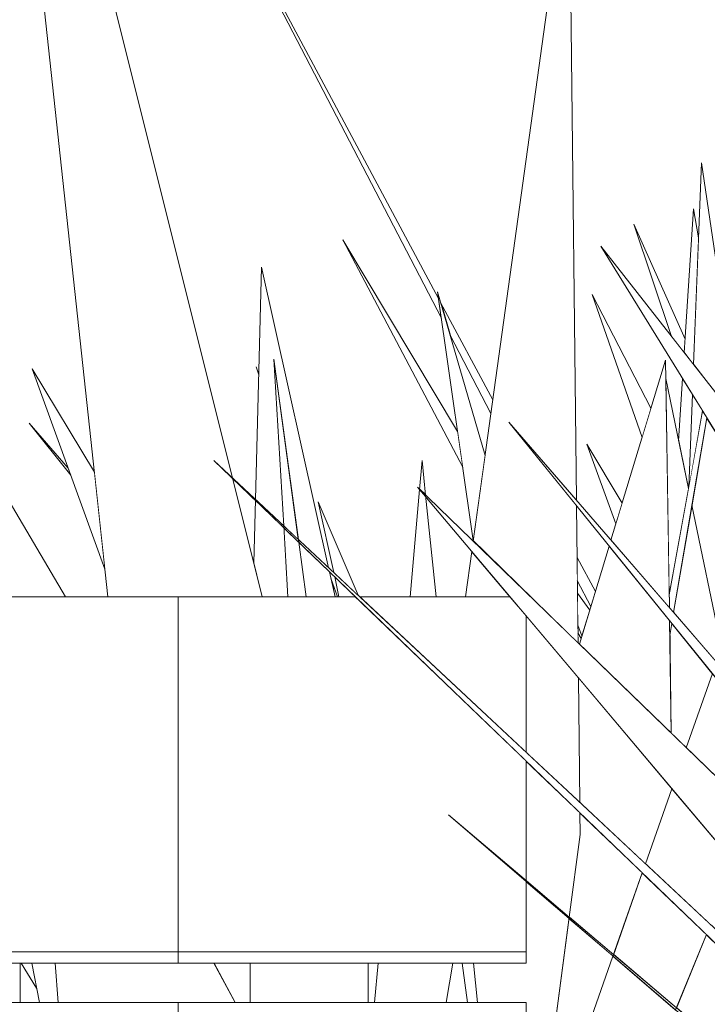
# Model space of a CAD drawing. Header units: millimetres. Extents: x 0 to 650, y -1 to 707.
# Tile 119 of 256: x 496.22 to 497.97, y 342.14 to 344.65. Entities that reach past the tile are written whole.
import ezdxf
from ezdxf.xclip import XClip

# ---------------------------------------------------------------- set-up
doc = ezdxf.new("R2010")
doc.units = ezdxf.units.MM
doc.header["$MEASUREMENT"] = 0
doc.header["$XCLIPFRAME"] = 0
doc.linetypes.add('Wipeout_Contour', pattern=[1000, 0, -1000])
doc.layers.add('Interior - Mobiliário .ARQ', color=7, linetype='Continuous')

# ---------------------------------------------------------------- blocks, each defined once
blk = doc.blocks.new('Desenho_2_2', base_point=(960.5741, 336.178))
at = {"color": 254, "linetype": 'Wipeout_Contour', "lineweight": 0, "ltscale": 2410.587534}
blk.add_wipeout([(496.2204, 342.245), (495.9204, 342.245), (495.9204, 342.1445), (496.2204, 342.1445)], dxfattribs=at).dxf.layer = 'Interior - Mobiliário .ARQ'
at = {"color": 254, "linetype": 'Wipeout_Contour', "lineweight": 0, "ltscale": 2413.50318}
blk.add_wipeout([(496.8057, 342.245), (496.8057, 342.1445), (497.1057, 342.1445), (497.1057, 342.245)], dxfattribs=at).dxf.layer = 'Interior - Mobiliário .ARQ'
at = {"color": 254, "linetype": 'Wipeout_Contour', "lineweight": 0, "ltscale": 2383.073008}
blk.add_wipeout([(478.6224, 342.2736), (478.6224, 342.245), (496.6224, 342.245), (496.6224, 342.2736)], dxfattribs=at).dxf.layer = 'Interior - Mobiliário .ARQ'
at = {"color": 254, "linetype": 'Wipeout_Contour', "lineweight": 0, "ltscale": 2381.770609}
blk.add_wipeout([(478.6224, 342.1445), (478.6224, 341.2404), (496.6224, 341.2404), (496.6224, 342.1445)], dxfattribs=at).dxf.layer = 'Interior - Mobiliário .ARQ'
at = {"color": 254, "linetype": 'Wipeout_Contour', "lineweight": 0, "ltscale": 2384.145382}
blk.add_wipeout([(478.6224, 343.178), (478.6224, 342.2736), (496.6224, 342.2736), (496.6224, 343.178)], dxfattribs=at).dxf.layer = 'Interior - Mobiliário .ARQ'
at = {"color": 254, "linetype": 'Wipeout_Contour', "lineweight": 0, "ltscale": 8442.246139}
blk.add_wipeout([(496.6224, 342.1445), (496.6224, 341.2489), (496.6479, 341.2404), (497.3029, 341.2404), (496.8263, 341.4736), (497.384, 341.2404), (497.5077, 341.2404), (497.5077, 341.5533), (497.2213, 341.7347), (497.5077, 341.5829), (497.5077, 341.6265), (497.2666, 341.8034), (497.5077, 341.682), (497.5077, 342.1445)], dxfattribs=at).dxf.layer = 'Interior - Mobiliário .ARQ'
at = {"color": 254, "linetype": 'Wipeout_Contour', "lineweight": 0, "ltscale": 2414.009771}
blk.add_wipeout([(496.6224, 342.245), (497.5077, 342.245), (497.5077, 342.2736), (496.6224, 342.2736)], dxfattribs=at).dxf.layer = 'Interior - Mobiliário .ARQ'
at = {"color": 254, "linetype": 'Wipeout_Contour', "lineweight": 0, "ltscale": 4829.282627}
blk.add_wipeout([(497.0732, 343.178), (496.6224, 343.178), (496.6224, 342.2736), (497.5077, 342.2736), (497.5077, 342.4528), (497.3103, 342.6223), (497.5077, 342.4554), (497.5077, 342.7595)], dxfattribs=at).dxf.layer = 'Interior - Mobiliário .ARQ'
at = {"layer": 'Interior - Mobiliário .ARQ', "color": 7, "linetype": 'Continuous', "lineweight": 0}
blk.add_line((478.6224, 342.2736), (496.6224, 342.2736), dxfattribs=at)
at = {"color": 254, "linetype": 'Wipeout_Contour', "lineweight": 0, "ltscale": 2416.672397}
blk.add_wipeout([(497.0841, 343.178), (497.5077, 342.782), (497.5077, 343.1292), (497.4665, 343.178)], dxfattribs=at).dxf.layer = 'Interior - Mobiliário .ARQ'
at = {"color": 254, "linetype": 'Wipeout_Contour', "lineweight": 0, "ltscale": 7858.786421}
blk.add_wipeout([(497.2317, 343.4568), (498.8465, 341.5397), (500.0496, 340.3721), (500.1416, 340.3179), (500.1664, 340.2924), (500.1815, 340.2862), (500.4771, 339.978), (500.4885, 339.978), (499.9777, 340.5327), (499.9716, 340.6139), (499.5283, 341.137), (499.5223, 341.1537), (499.1558, 341.589)], dxfattribs=at).dxf.layer = 'Interior - Mobiliário .ARQ'
at = {"color": 254, "linetype": 'Wipeout_Contour', "lineweight": 0, "ltscale": 3020.506734}
blk.add_wipeout([(498.4478, 341.903), (496.7129, 343.525), (498.5417, 341.7635), (498.7316, 341.5854), (498.9626, 341.4086)], dxfattribs=at).dxf.layer = 'Interior - Mobiliário .ARQ'
at = {"color": 254, "linetype": 'Wipeout_Contour', "lineweight": 0, "ltscale": 3622.21968}
blk.add_wipeout([(496.1442, 345.9502), (496.4437, 343.178), (496.8361, 343.178), (496.761, 343.4787), (496.7129, 343.525), (496.7606, 343.4804)], dxfattribs=at).dxf.layer = 'Interior - Mobiliário .ARQ'
at = {"color": 254, "linetype": 'Wipeout_Contour', "lineweight": 0, "ltscale": 2416.972806}
blk.add_wipeout([(497.2128, 343.178), (497.2786, 343.178), (497.2528, 343.4318), (497.2368, 343.4508)], dxfattribs=at).dxf.layer = 'Interior - Mobiliário .ARQ'
at = {"color": 254, "linetype": 'Wipeout_Contour', "lineweight": 0, "ltscale": 1812.084688}
blk.add_wipeout([(498.6649, 341.4768), (497.3103, 342.6223), (498.7532, 341.3831)], dxfattribs=at).dxf.layer = 'Interior - Mobiliário .ARQ'
at = {"color": 254, "linetype": 'Wipeout_Contour', "lineweight": 0, "ltscale": 2412.174669}
blk.add_wipeout([(496.7132, 342.245), (496.3097, 342.245), (496.3175, 342.1445), (496.7675, 342.1445)], dxfattribs=at).dxf.layer = 'Interior - Mobiliário .ARQ'
at = {"layer": 'Interior - Mobiliário .ARQ', "color": 7, "linetype": 'Continuous', "lineweight": 0}
for p, q in [((496.6224, 342.2736), (496.6224, 343.178)), ((496.6224, 342.245), (496.6224, 342.2736)), ((496.6224, 341.2404), (496.6224, 342.1445))]:
    blk.add_line(p, q, dxfattribs=at)
at = {"color": 254, "linetype": 'Wipeout_Contour', "lineweight": 0, "ltscale": 4231.731787}
blk.add_wipeout([(497.464, 343.6221), (498.8487, 341.9108), (498.9706, 341.7687), (499.1558, 341.589), (499.5223, 341.1537), (499.4921, 341.2379), (498.9179, 341.9416)], dxfattribs=at).dxf.layer = 'Interior - Mobiliário .ARQ'
at = {"color": 254, "linetype": 'Wipeout_Contour', "lineweight": 0, "ltscale": 1810.257484}
blk.add_wipeout([(496.2435, 343.6201), (496.3495, 343.4873), (496.343, 343.5051)], dxfattribs=at).dxf.layer = 'Interior - Mobiliário .ARQ'
at = {"color": 254, "linetype": 'Wipeout_Contour', "lineweight": 0, "ltscale": 1812.894386}
blk.add_wipeout([(497.2433, 343.525), (497.2368, 343.4518), (497.2522, 343.4369)], dxfattribs=at).dxf.layer = 'Interior - Mobiliário .ARQ'
at = {"color": 254, "linetype": 'Wipeout_Contour', "lineweight": 0, "ltscale": 3019.551308}
blk.add_wipeout([(496.8148, 343.2631), (496.8361, 343.178), (496.9017, 343.178), (496.8915, 343.353), (496.8191, 343.4228)], dxfattribs=at).dxf.layer = 'Interior - Mobiliário .ARQ'
at = {"color": 254, "linetype": 'Wipeout_Contour', "lineweight": 0, "ltscale": 2411.152933}
blk.add_wipeout([(496.25, 342.245), (496.2698, 342.1445), (496.3175, 342.1445), (496.3097, 342.245)], dxfattribs=at).dxf.layer = 'Interior - Mobiliário .ARQ'
at = {"color": 254, "linetype": 'Wipeout_Contour', "lineweight": 0, "ltscale": 2412.420613}
blk.add_wipeout([(496.7139, 342.245), (496.7675, 342.1445), (496.8057, 342.1445), (496.8057, 342.245)], dxfattribs=at).dxf.layer = 'Interior - Mobiliário .ARQ'
at = {"color": 254, "linetype": 'Wipeout_Contour', "lineweight": 0, "ltscale": 2414.692828}
blk.add_wipeout([(497.3046, 342.1445), (497.3588, 342.1445), (497.3452, 342.245), (497.3217, 342.245)], dxfattribs=at).dxf.layer = 'Interior - Mobiliário .ARQ'
at = {"layer": 'Interior - Mobiliário .ARQ', "color": 7, "linetype": 'Continuous', "lineweight": 0}
for p, q in [((497.2128, 343.178), (497.2368, 343.4508)), ((496.3175, 342.1445), (496.3097, 342.245)), ((496.6224, 342.245), (496.8057, 342.245)), ((496.7132, 342.245), (496.7675, 342.1445)), ((496.7138, 342.2439), (496.7139, 342.245)), ((496.8057, 342.1445), (496.8057, 342.245)), ((478.6224, 342.1445), (496.6224, 342.1445))]:
    blk.add_line(p, q, dxfattribs=at)
at = {"color": 254, "linetype": 'Wipeout_Contour', "lineweight": 0, "ltscale": 1812.875846}
blk.add_wipeout([(497.0416, 344.0867), (497.3465, 343.5076), (497.3335, 343.5982)], dxfattribs=at).dxf.layer = 'Interior - Mobiliário .ARQ'
at = {"color": 254, "linetype": 'Wipeout_Contour', "lineweight": 0, "ltscale": 3628.665806}
blk.add_wipeout([(497.6982, 344.0707), (498.9586, 342.0249), (499.4289, 341.4139), (499.2602, 341.8837), (499.5622, 341.593), (499.2624, 342.0705)], dxfattribs=at).dxf.layer = 'Interior - Mobiliário .ARQ'
at = {"color": 254, "linetype": 'Wipeout_Contour', "lineweight": 0, "ltscale": 3624.558091}
blk.add_wipeout([(496.8192, 343.4257), (496.8911, 343.3584), (496.8663, 343.7829), (496.9283, 343.3237), (497.0052, 343.2517), (496.8349, 344.0173)], dxfattribs=at).dxf.layer = 'Interior - Mobiliário .ARQ'
at = {"color": 254, "linetype": 'Wipeout_Contour', "lineweight": 0, "ltscale": 1810.594422}
blk.add_wipeout([(496.4095, 343.4953), (496.2513, 343.7579), (496.4361, 343.2485)], dxfattribs=at).dxf.layer = 'Interior - Mobiliário .ARQ'
at = {"color": 254, "linetype": 'Wipeout_Contour', "lineweight": 0, "ltscale": 1812.966711}
blk.add_wipeout([(497.3533, 343.178), (497.4665, 343.178), (497.3694, 343.2934)], dxfattribs=at).dxf.layer = 'Interior - Mobiliário .ARQ'
at = {"color": 254, "linetype": 'Wipeout_Contour', "lineweight": 0, "ltscale": 1808.551971}
blk.add_wipeout([(496.2227, 342.245), (496.2624, 342.1816), (496.25, 342.245)], dxfattribs=at).dxf.layer = 'Interior - Mobiliário .ARQ'
at = {"color": 254, "linetype": 'Wipeout_Contour', "lineweight": 0, "ltscale": 2414.407842}
blk.add_wipeout([(497.131, 342.245), (497.1222, 342.1445), (497.3046, 342.1445), (497.3217, 342.245)], dxfattribs=at).dxf.layer = 'Interior - Mobiliário .ARQ'
at = {"color": 254, "linetype": 'Wipeout_Contour', "lineweight": 0, "ltscale": 2414.780895}
blk.add_wipeout([(497.3737, 342.245), (497.3452, 342.245), (497.3588, 342.1445), (497.3839, 342.1445)], dxfattribs=at).dxf.layer = 'Interior - Mobiliário .ARQ'
at = {"layer": 'Interior - Mobiliário .ARQ', "color": 7, "linetype": 'Continuous', "lineweight": 0}
for p, q in [((496.8276, 343.7441), (496.8207, 343.7636)), ((496.8207, 343.7636), (496.8276, 343.7425)), ((497.2368, 343.4508), (497.2433, 343.525)), ((497.2433, 343.525), (497.2522, 343.4369)), ((496.7606, 343.4804), (496.8361, 343.178)), ((496.8192, 343.4257), (496.8148, 343.2631)), ((495.9204, 342.245), (496.2204, 342.245)), ((496.2204, 342.1445), (496.2204, 342.245)), ((496.2204, 342.245), (496.6224, 342.245)), ((496.2624, 342.1816), (496.2227, 342.245)), ((496.25, 342.245), (496.2698, 342.1445)), ((497.3046, 342.1445), (497.3217, 342.245)), ((497.3452, 342.245), (497.3588, 342.1445))]:
    blk.add_line(p, q, dxfattribs=at)
at = {"color": 254, "linetype": 'Wipeout_Contour', "lineweight": 0, "ltscale": 3626.495865}
blk.add_wipeout([(497.6174, 345.0814), (497.373, 343.3197), (497.6399, 343.0606), (497.636, 343.4095), (497.464, 343.6221), (497.6358, 343.4235)], dxfattribs=at).dxf.layer = 'Interior - Mobiliário .ARQ'
at = {"color": 254, "linetype": 'Wipeout_Contour', "lineweight": 0, "ltscale": 1813.371127}
blk.add_wipeout([(497.2849, 343.9372), (496.6819, 345.0645), (497.2921, 343.887)], dxfattribs=at).dxf.layer = 'Interior - Mobiliário .ARQ'
at = {"color": 254, "linetype": 'Wipeout_Contour', "lineweight": 0, "ltscale": 1809.716211}
blk.add_wipeout([(495.4389, 344.6983), (496.2182, 343.178), (496.3359, 343.178)], dxfattribs=at).dxf.layer = 'Interior - Mobiliário .ARQ'
at = {"color": 254, "linetype": 'Wipeout_Contour', "lineweight": 0, "ltscale": 2419.356989}
blk.add_wipeout([(497.9123, 343.8336), (497.782, 344.1268), (497.8781, 343.8407), (497.9101, 343.7997)], dxfattribs=at).dxf.layer = 'Interior - Mobiliário .ARQ'
at = {"color": 254, "linetype": 'Wipeout_Contour', "lineweight": 0, "ltscale": 2415.568423}
blk.add_wipeout([(496.9292, 343.3167), (496.9479, 343.178), (497.0216, 343.178), (497.0076, 343.2412)], dxfattribs=at).dxf.layer = 'Interior - Mobiliário .ARQ'
at = {"color": 254, "linetype": 'Wipeout_Contour', "lineweight": 0, "ltscale": 4228.220381}
blk.add_wipeout([(497.8903, 342.1319), (498.1297, 341.9295), (498.149, 342.0241), (498.1258, 342.0488), (498.1503, 342.0301), (498.1692, 342.1223), (497.9664, 342.3176)], dxfattribs=at).dxf.layer = 'Interior - Mobiliário .ARQ'
at = {"color": 254, "linetype": 'Wipeout_Contour', "lineweight": 0, "ltscale": 2414.319238}
blk.add_wipeout([(497.131, 342.245), (497.1057, 342.245), (497.1057, 342.1445), (497.1222, 342.1445)], dxfattribs=at).dxf.layer = 'Interior - Mobiliário .ARQ'
at = {"layer": 'Interior - Mobiliário .ARQ', "color": 7, "linetype": 'Continuous', "lineweight": 0}
for p, q in [((496.4437, 343.178), (496.1442, 345.9502)), ((496.1442, 345.9502), (496.7606, 343.4804)), ((497.6174, 345.0814), (497.6358, 343.4235)), ((495.4389, 344.6983), (496.3359, 343.178)), ((496.8349, 344.0173), (496.8192, 343.4257)), ((496.4361, 343.2485), (496.2513, 343.7579)), ((496.2513, 343.7579), (496.4095, 343.4953)), ((496.3495, 343.4873), (496.2435, 343.6201)), ((496.2435, 343.6201), (496.343, 343.5051)), ((497.3533, 343.178), (497.3694, 343.2934)), ((478.6224, 343.178), (496.6224, 343.178)), ((496.8057, 342.245), (497.1057, 342.245)), ((497.1057, 342.1445), (497.1057, 342.245)), ((497.1222, 342.1445), (497.131, 342.245))]:
    blk.add_line(p, q, dxfattribs=at)
at = {"color": 254, "linetype": 'Wipeout_Contour', "lineweight": 0, "ltscale": 2420.411839}
blk.add_wipeout([(497.9101, 343.7997), (497.9339, 343.7693), (497.9465, 344.0917), (497.9335, 344.1657)], dxfattribs=at).dxf.layer = 'Interior - Mobiliário .ARQ'
at = {"color": 254, "linetype": 'Wipeout_Contour', "lineweight": 0, "ltscale": 2418.209946}
blk.add_wipeout([(497.4229, 343.6793), (497.2903, 343.9272), (497.3144, 343.8441), (497.418, 343.6441)], dxfattribs=at).dxf.layer = 'Interior - Mobiliário .ARQ'
at = {"color": 254, "linetype": 'Wipeout_Contour', "lineweight": 0, "ltscale": 1812.09545}
blk.add_wipeout([(497.0803, 343.1815), (496.979, 343.4199), (497.0183, 343.2395)], dxfattribs=at).dxf.layer = 'Interior - Mobiliário .ARQ'
at = {"color": 254, "linetype": 'Wipeout_Contour', "lineweight": 0, "ltscale": 2415.793859}
blk.add_wipeout([(496.9292, 343.3167), (496.8915, 343.353), (496.9017, 343.178), (496.9479, 343.178)], dxfattribs=at).dxf.layer = 'Interior - Mobiliário .ARQ'
at = {"color": 254, "linetype": 'Wipeout_Contour', "lineweight": 0, "ltscale": 3019.752583}
blk.add_wipeout([(497.6681, 342.0905), (497.5926, 341.6392), (497.672, 341.5993), (497.888, 342.1262), (497.7288, 342.263)], dxfattribs=at).dxf.layer = 'Interior - Mobiliário .ARQ'
at = {"color": 254, "linetype": 'Wipeout_Contour', "lineweight": 0, "ltscale": 1813.211951}
blk.add_wipeout([(497.2825, 343.954), (497.3732, 343.321), (497.4032, 343.5373)], dxfattribs=at).dxf.layer = 'Interior - Mobiliário .ARQ'
at = {"color": 254, "linetype": 'Wipeout_Contour', "lineweight": 0, "ltscale": 1812.021611}
blk.add_wipeout([(496.9283, 343.3237), (496.8663, 343.7829), (496.8911, 343.3584)], dxfattribs=at).dxf.layer = 'Interior - Mobiliário .ARQ'
at = {"color": 254, "linetype": 'Wipeout_Contour', "lineweight": 0, "ltscale": 1811.997863}
blk.add_wipeout([(497.0732, 343.178), (497.0207, 343.2286), (497.0317, 343.178)], dxfattribs=at).dxf.layer = 'Interior - Mobiliário .ARQ'
at = {"color": 254, "linetype": 'Wipeout_Contour', "lineweight": 0, "ltscale": 2416.650563}
blk.add_wipeout([(497.8032, 342.4748), (497.7303, 342.2672), (497.8903, 342.1319), (497.9664, 342.3176)], dxfattribs=at).dxf.layer = 'Interior - Mobiliário .ARQ'
at = {"color": 254, "linetype": 'Wipeout_Contour', "lineweight": 0, "ltscale": 4830.6183}
blk.add_wipeout([(497.3737, 342.245), (497.3839, 342.1445), (497.5077, 342.1445), (497.5077, 341.682), (497.5269, 341.6723), (497.6172, 342.3588), (497.5077, 342.4528), (497.5077, 342.245)], dxfattribs=at).dxf.layer = 'Interior - Mobiliário .ARQ'
at = {"layer": 'Interior - Mobiliário .ARQ', "color": 7, "linetype": 'Continuous', "lineweight": 0}
for p, q in [((497.373, 343.3197), (497.6174, 345.0814)), ((497.2849, 343.9372), (496.6819, 345.0645)), ((496.6819, 345.0645), (497.2921, 343.887)), ((497.3465, 343.5076), (497.0416, 344.0867)), ((497.0416, 344.0867), (497.3335, 343.5982)), ((497.0052, 343.2517), (496.8349, 344.0173)), ((497.3732, 343.321), (497.2825, 343.954)), ((497.2825, 343.954), (497.4032, 343.5373)), ((497.4229, 343.6793), (497.2903, 343.9272)), ((497.3144, 343.8441), (497.418, 343.6441)), ((496.9292, 343.3167), (496.8663, 343.7829)), ((496.8663, 343.7829), (496.8911, 343.3584)), ((497.2522, 343.4369), (497.2786, 343.178)), ((496.979, 343.4199), (497.0183, 343.2395)), ((496.8911, 343.3584), (496.9017, 343.178)), ((496.9479, 343.178), (496.9292, 343.3167)), ((497.0841, 343.178), (497.4665, 343.178)), ((497.888, 342.1262), (497.9664, 342.3176)), ((496.6224, 342.2736), (497.5077, 342.2736)), ((497.5077, 342.245), (497.5077, 342.2736)), ((497.1057, 342.245), (497.5077, 342.245)), ((497.3737, 342.245), (497.3839, 342.1445)), ((496.6224, 342.1445), (497.5077, 342.1445)), ((497.5077, 341.682), (497.5077, 342.1445))]:
    blk.add_line(p, q, dxfattribs=at)
at = {"color": 254, "linetype": 'Wipeout_Contour', "lineweight": 0, "ltscale": 1811.596935}
blk.add_wipeout([(497.0278, 343.178), (497.0112, 343.2248), (497.0216, 343.178)], dxfattribs=at).dxf.layer = 'Interior - Mobiliário .ARQ'
at = {"color": 254, "linetype": 'Wipeout_Contour', "lineweight": 0, "ltscale": 3020.209427}
blk.add_wipeout([(497.6447, 342.6275), (497.5077, 342.7595), (497.5077, 342.4554), (497.6177, 342.3624), (497.6453, 342.5725)], dxfattribs=at).dxf.layer = 'Interior - Mobiliário .ARQ'
at = {"color": 254, "linetype": 'Wipeout_Contour', "lineweight": 0, "ltscale": 2417.334971}
blk.add_wipeout([(497.8785, 342.6889), (497.8114, 342.498), (497.977, 342.3432), (498.04, 342.4971)], dxfattribs=at).dxf.layer = 'Interior - Mobiliário .ARQ'
at = {"layer": 'Interior - Mobiliário .ARQ', "color": 7, "linetype": 'Continuous', "lineweight": 0}
for p, q in [((497.0803, 343.1815), (496.979, 343.4199)), ((497.0216, 343.178), (497.0076, 343.2412)), ((497.0278, 343.178), (497.0112, 343.2248)), ((497.0207, 343.2286), (497.0317, 343.178)), ((496.6224, 343.178), (497.0732, 343.178)), ((497.5077, 342.2736), (497.5077, 342.4528))]:
    blk.add_line(p, q, dxfattribs=at)
at = {"color": 254, "linetype": 'Wipeout_Contour', "lineweight": 0, "ltscale": 2417.09254}
blk.add_wipeout([(497.5077, 342.782), (497.6444, 342.6542), (497.6409, 342.971), (497.5077, 343.1292)], dxfattribs=at).dxf.layer = 'Interior - Mobiliário .ARQ'
at = {"color": 254, "linetype": 'Wipeout_Contour', "lineweight": 0, "ltscale": 2418.332986}
blk.add_wipeout([(497.9817, 342.9823), (497.9152, 342.7933), (498.0913, 342.6223), (498.1524, 342.7713)], dxfattribs=at).dxf.layer = 'Interior - Mobiliário .ARQ'
at = {"color": 254, "linetype": 'Wipeout_Contour', "lineweight": 0, "ltscale": 3019.150439}
blk.add_wipeout([(497.5269, 341.6723), (497.5926, 341.6392), (497.6681, 342.0905), (497.7288, 342.263), (497.6172, 342.3588)], dxfattribs=at).dxf.layer = 'Interior - Mobiliário .ARQ'
at = {"layer": 'Interior - Mobiliário .ARQ', "color": 7, "linetype": 'Continuous', "lineweight": 0}
for p, q in [((497.5077, 342.782), (497.5077, 343.1292)), ((497.5077, 342.4528), (497.5077, 342.7595))]:
    blk.add_line(p, q, dxfattribs=at)
at = {"color": 254, "linetype": 'Wipeout_Contour', "lineweight": 0, "ltscale": 3021.249806}
blk.add_wipeout([(497.6177, 342.3624), (497.7303, 342.2672), (497.8032, 342.4748), (497.6447, 342.6275), (497.6453, 342.5725)], dxfattribs=at).dxf.layer = 'Interior - Mobiliário .ARQ'
at = {"layer": 'Interior - Mobiliário .ARQ', "color": 7, "linetype": 'Continuous', "lineweight": 0}
for p, q in [((497.7288, 342.263), (497.8032, 342.4748)), ((497.6177, 342.3624), (497.5269, 341.6723)), ((497.6681, 342.0905), (497.7288, 342.263))]:
    blk.add_line(p, q, dxfattribs=at)
at = {"color": 254, "linetype": 'Wipeout_Contour', "lineweight": 0, "ltscale": 2417.321595}
blk.add_wipeout([(497.8785, 342.6889), (497.6409, 342.971), (497.6444, 342.6542), (497.8114, 342.498)], dxfattribs=at).dxf.layer = 'Interior - Mobiliário .ARQ'
at = {"layer": 'Interior - Mobiliário .ARQ', "color": 7, "linetype": 'Continuous', "lineweight": 0}
for p, q in [((497.8114, 342.498), (497.8785, 342.6889)), ((498.7532, 341.3831), (497.3103, 342.6223)), ((497.3103, 342.6223), (498.6649, 341.4768)), ((497.6447, 342.6275), (497.6453, 342.5725)), ((497.6453, 342.5725), (497.6177, 342.3624))]:
    blk.add_line(p, q, dxfattribs=at)
at = {"color": 254, "linetype": 'Wipeout_Contour', "lineweight": 0, "ltscale": 2418.009266}
blk.add_wipeout([(497.6434, 343.0571), (497.8772, 342.8302), (497.8727, 343.117), (497.719, 343.3069)], dxfattribs=at).dxf.layer = 'Interior - Mobiliário .ARQ'
at = {"layer": 'Interior - Mobiliário .ARQ', "color": 7, "linetype": 'Continuous', "lineweight": 0}
blk.add_line((497.6409, 342.971), (497.6444, 342.6542), dxfattribs=at)
at = {"color": 254, "linetype": 'Wipeout_Contour', "lineweight": 0, "ltscale": 1813.85631}
blk.add_wipeout([(497.7236, 343.322), (497.8722, 343.1502), (497.8623, 343.78)], dxfattribs=at).dxf.layer = 'Interior - Mobiliário .ARQ'
at = {"color": 254, "linetype": 'Wipeout_Contour', "lineweight": 0, "ltscale": 2418.324041}
blk.add_wipeout([(497.6385, 343.1869), (497.6394, 343.1059), (497.6498, 343.0783), (497.6696, 343.1435)], dxfattribs=at).dxf.layer = 'Interior - Mobiliário .ARQ'
at = {"color": 254, "linetype": 'Wipeout_Contour', "lineweight": 0, "ltscale": 3023.871444}
blk.add_wipeout([(497.8785, 343.1099), (497.8733, 343.0796), (497.8772, 342.8302), (497.9152, 342.7933), (497.9817, 342.9823)], dxfattribs=at).dxf.layer = 'Interior - Mobiliário .ARQ'
at = {"layer": 'Interior - Mobiliário .ARQ', "color": 7, "linetype": 'Continuous', "lineweight": 0}
blk.add_line((497.9152, 342.7933), (497.9817, 342.9823), dxfattribs=at)
at = {"color": 254, "linetype": 'Wipeout_Contour', "lineweight": 0, "ltscale": 1814.292692}
blk.add_wipeout([(497.8254, 343.6582), (497.6759, 343.9474), (497.8028, 343.5836)], dxfattribs=at).dxf.layer = 'Interior - Mobiliário .ARQ'
at = {"color": 254, "linetype": 'Wipeout_Contour', "lineweight": 0, "ltscale": 3024.25391}
blk.add_wipeout([(497.9567, 343.6511), (497.8717, 343.1827), (497.8722, 343.1502), (497.8832, 343.1376), (497.9677, 343.6333)], dxfattribs=at).dxf.layer = 'Interior - Mobiliário .ARQ'
at = {"color": 254, "linetype": 'Wipeout_Contour', "lineweight": 0, "ltscale": 1813.743548}
blk.add_wipeout([(497.7523, 343.4165), (497.6627, 343.5666), (497.7362, 343.3635)], dxfattribs=at).dxf.layer = 'Interior - Mobiliário .ARQ'
at = {"color": 254, "linetype": 'Wipeout_Contour', "lineweight": 0, "ltscale": 2418.220011}
blk.add_wipeout([(497.684, 343.1912), (497.6375, 343.2782), (497.6381, 343.2194), (497.6725, 343.1531)], dxfattribs=at).dxf.layer = 'Interior - Mobiliário .ARQ'
at = {"color": 254, "linetype": 'Wipeout_Contour', "lineweight": 0, "ltscale": 1813.674905}
blk.add_wipeout([(497.6396, 343.086), (497.6399, 343.0606), (497.6479, 343.072)], dxfattribs=at).dxf.layer = 'Interior - Mobiliário .ARQ'
at = {"layer": 'Interior - Mobiliário .ARQ', "color": 7, "linetype": 'Continuous', "lineweight": 0}
for p, q in [((497.9123, 343.8336), (497.782, 344.1268)), ((497.782, 344.1268), (497.8781, 343.8407)), ((497.8028, 343.5836), (497.6759, 343.9474)), ((497.6759, 343.9474), (497.8254, 343.6582)), ((497.7362, 343.3635), (497.6627, 343.5666)), ((497.6627, 343.5666), (497.7523, 343.4165)), ((497.636, 343.4095), (497.6399, 343.0606)), ((497.6434, 343.0571), (497.719, 343.3069)), ((497.684, 343.1912), (497.6375, 343.2782)), ((497.6381, 343.2194), (497.6725, 343.1531)), ((497.6385, 343.1869), (497.6696, 343.1435)), ((497.6498, 343.0783), (497.6394, 343.1059)), ((497.6396, 343.086), (497.6479, 343.072))]:
    blk.add_line(p, q, dxfattribs=at)
at = {"color": 254, "linetype": 'Wipeout_Contour', "lineweight": 0, "ltscale": 1814.855682}
blk.add_wipeout([(497.8631, 343.7338), (497.8717, 343.1827), (497.9209, 343.4537)], dxfattribs=at).dxf.layer = 'Interior - Mobiliário .ARQ'
at = {"layer": 'Interior - Mobiliário .ARQ', "color": 7, "linetype": 'Continuous', "lineweight": 0}
blk.add_line((497.7236, 343.322), (497.8623, 343.78), dxfattribs=at)
at = {"color": 254, "linetype": 'Wipeout_Contour', "lineweight": 0, "ltscale": 2420.040369}
blk.add_wipeout([(497.9059, 343.7336), (497.8958, 343.5751), (497.9209, 343.4537), (497.9309, 343.693)], dxfattribs=at).dxf.layer = 'Interior - Mobiliário .ARQ'
at = {"color": 254, "linetype": 'Wipeout_Contour', "lineweight": 0, "ltscale": 2418.391954}
blk.add_wipeout([(497.8832, 343.1376), (497.992, 343.0118), (498.0047, 343.048), (497.9298, 343.4109)], dxfattribs=at).dxf.layer = 'Interior - Mobiliário .ARQ'
at = {"layer": 'Interior - Mobiliário .ARQ', "color": 7, "linetype": 'Continuous', "lineweight": 0}
for p, q in [((497.8623, 343.78), (497.8722, 343.1502)), ((497.9059, 343.7336), (497.8958, 343.5751)), ((497.8727, 343.117), (497.8772, 342.8302)), ((497.8733, 343.0796), (497.8785, 343.1099))]:
    blk.add_line(p, q, dxfattribs=at)
at = {"color": 254, "linetype": 'Wipeout_Contour', "lineweight": 0, "ltscale": 2420.63517}
blk.add_wipeout([(497.954, 344.2825), (497.9339, 343.7693), (497.9699, 343.7233), (498.0068, 343.9266)], dxfattribs=at).dxf.layer = 'Interior - Mobiliário .ARQ'
at = {"color": 254, "linetype": 'Wipeout_Contour', "lineweight": 0, "ltscale": 1815.321784}
blk.add_wipeout([(497.9309, 343.693), (497.9217, 343.458), (497.9567, 343.6511)], dxfattribs=at).dxf.layer = 'Interior - Mobiliário .ARQ'
at = {"layer": 'Interior - Mobiliário .ARQ', "color": 7, "linetype": 'Continuous', "lineweight": 0}
for p, q in [((497.954, 344.2825), (497.9339, 343.7693)), ((498.0068, 343.9266), (497.954, 344.2825)), ((497.9335, 344.1657), (497.9101, 343.7997)), ((497.9465, 344.0917), (497.9335, 344.1657))]:
    blk.add_line(p, q, dxfattribs=at)
at = {"color": 254, "linetype": 'Wipeout_Contour', "lineweight": 0, "ltscale": 4234.732314}
blk.add_wipeout([(497.9298, 343.4109), (498.0047, 343.048), (498.0978, 343.3127), (498.0805, 343.4296), (497.9989, 343.553), (498.0774, 343.4506), (497.9677, 343.6333)], dxfattribs=at).dxf.layer = 'Interior - Mobiliário .ARQ'
at = {"layer": 'Interior - Mobiliário .ARQ', "color": 7, "linetype": 'Continuous', "lineweight": 0}
for p, q in [((498.9586, 342.0249), (497.6982, 344.0707)), ((497.6982, 344.0707), (499.2624, 342.0705)), ((497.8631, 343.7338), (497.9209, 343.4537)), ((497.9309, 343.693), (497.9217, 343.458)), ((497.9567, 343.6511), (497.8717, 343.1827)), ((498.8487, 341.9108), (497.464, 343.6221)), ((497.464, 343.6221), (498.9179, 341.9416)), ((497.8832, 343.1376), (497.9677, 343.6333)), ((498.5417, 341.7635), (496.7129, 343.525)), ((496.7129, 343.525), (498.4478, 341.903)), ((498.8465, 341.5397), (497.2317, 343.4568)), ((497.2317, 343.4568), (499.1558, 341.589)), ((497.9298, 343.4109), (498.0047, 343.048))]:
    blk.add_line(p, q, dxfattribs=at)

msp = doc.modelspace()

# ---------------------------------------------------------------- block references
at = {"color": 7, "linetype": 'Continuous', "lineweight": 0}
ref = msp.add_blockref('Desenho_2_2', (960.5741, 336.178), dxfattribs=at)
XClip(ref).set_block_clipping_path([(351.923237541, 325.8360772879), (633.5139366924, 392.5007536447)])

doc.saveas('drawing.dxf')
